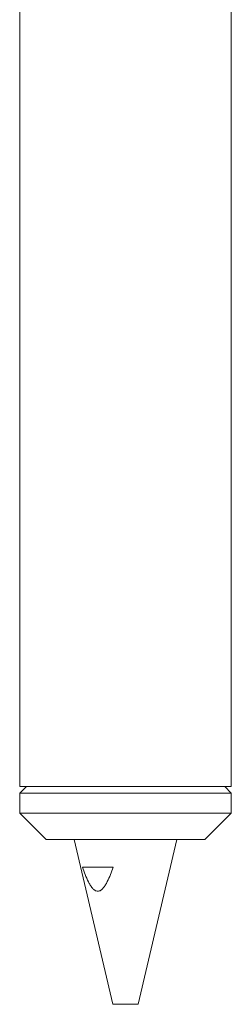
# Model space of a CAD drawing. Header units: inches. Extents: x 2.6 to 18.2, y 0.6 to 16.4.
# Tile 1 of 44: x 4.6 to 5.6, y 3.9 to 8.5. Entities that reach past the tile are written whole.
import ezdxf

# ---------------------------------------------------------------- set-up
doc = ezdxf.new("R2010")
doc.units = ezdxf.units.IN
doc.header["$MEASUREMENT"] = 0

msp = doc.modelspace()

# ---------------------------------------------------------------- linework, layer by layer
at = {"color": 7, "linetype": 'Continuous', "lineweight": 15}
for p, q in [((4.639, 9.1328), (4.639, 4.8828)), ((5.639, 4.8828), (5.639, 9.1328)), ((4.6703, 4.8828), (4.639, 4.8515)), ((5.4926, 4.8828), (4.639, 4.8828)), ((4.639, 4.8515), (4.639, 4.7578)), ((5.639, 4.8515), (4.639, 4.8515)), ((5.639, 4.8828), (5.4926, 4.8828)), ((5.639, 4.8515), (5.6078, 4.8828)), ((5.639, 4.7578), (5.639, 4.8515)), ((4.639, 4.7578), (4.764, 4.6328)), ((5.4926, 4.7578), (4.639, 4.7578)), ((5.639, 4.7578), (5.4926, 4.7578)), ((5.514, 4.6328), (5.639, 4.7578)), ((5.4042, 4.6328), (4.764, 4.6328)), ((4.8965, 4.6328), (5.0787, 3.8528)), ((5.1993, 3.8528), (5.3815, 4.6328)), ((5.514, 4.6328), (5.4042, 4.6328)), ((4.9353, 4.5018), (5.0807, 4.5018)), ((5.0787, 3.8528), (5.1993, 3.8528))]:
    msp.add_line(p, q, dxfattribs=at)
msp.add_open_spline([(5.0807, 4.5018), (5.0767, 4.49), (5.0725, 4.4783), (5.0634, 4.4554), (5.0585, 4.4441), (5.0502, 4.4277), (5.0472, 4.4224), (5.0409, 4.4123), (5.0376, 4.4075), (5.0303, 4.3989), (5.0263, 4.3951), (5.0198, 4.3909), (5.0176, 4.3898), (5.0129, 4.3883), (5.0105, 4.3878), (5.0034, 4.3878), (4.9987, 4.3894), (4.99, 4.3949), (4.986, 4.3986), (4.9787, 4.4072), (4.9753, 4.412), (4.969, 4.422), (4.9661, 4.4272), (4.9578, 4.4433), (4.9529, 4.4547), (4.9437, 4.4779), (4.9394, 4.4898), (4.9353, 4.5018)], degree=3, knots=[0, 0, 0, 0, 0.125, 0.125, 0.25, 0.25, 0.3125, 0.3125, 0.375, 0.375, 0.4375, 0.4375, 0.46875, 0.46875, 0.5, 0.5, 0.5625, 0.5625, 0.625, 0.625, 0.6875, 0.6875, 0.75, 0.75, 0.875, 0.875, 1, 1, 1, 1], dxfattribs=at)

doc.saveas('drawing.dxf')
